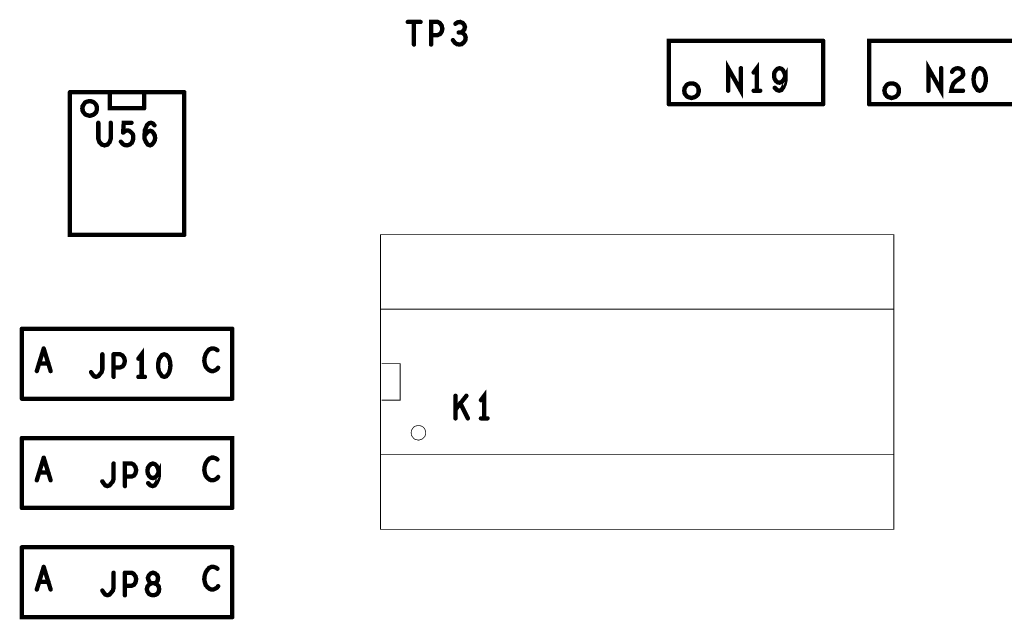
# Model space of a CAD drawing. Extents: x 23.5 to 56.6, y 21.5 to 42.6.
# Tile 10 of 22: x 35.6 to 38.3, y 33.9 to 35.5. Entities that reach past the tile are written whole.
import ezdxf

# ---------------------------------------------------------------- set-up
doc = ezdxf.new("R2010")
doc.units = 0
doc.layers.add('1', color=2, linetype='CONTINUOUS')

msp = doc.modelspace()

# ---------------------------------------------------------------- linework, layer by layer
at = {"layer": '1'}
for points, const_width in [([(36.625, 35.536, 1), (36.619, 35.536, 1)], 0.006), ([(36.642, 35.536, 1), (36.636, 35.536, 1)], 0.006), ([(36.66, 35.536, 1), (36.654, 35.536, 1)], 0.006), ([(36.718, 35.526, 1), (36.712, 35.526, 1)], 0.006), ([(36.718, 35.526, 1), (36.712, 35.526, 1)], 0.006), ([(36.756, 35.531, 1), (36.75, 35.531, 1)], 0.006), ([(36.765, 35.507, 1), (36.759, 35.507, 1)], 0.006), ([(36.772, 35.507, 1), (36.766, 35.507, 1)], 0.006), ([(36.689, 35.5, 1), (36.683, 35.5, 1)], 0.006), ([(36.749, 35.486, 1), (36.743, 35.486, 1)], 0.006), ([(37.766, 35.484, 1), (37.76, 35.484, 1)], 0.006), ([(37.766, 35.484, 1), (37.76, 35.484, 1)], 0.006), ([(36.642, 35.474, 1), (36.636, 35.474, 1)], 0.006), ([(36.689, 35.474, 1), (36.683, 35.474, 1)], 0.006), ([(36.767, 35.474, 1), (36.761, 35.474, 1)], 0.006), ([(36.767, 35.474, 1), (36.761, 35.474, 1)], 0.006), ([(37.54, 35.409, 1), (37.534, 35.409, 1)], 0.006), ([(37.575, 35.397, 1), (37.569, 35.397, 1)], 0.006), ([(38.09, 35.409, 1), (38.084, 35.409, 1)], 0.006), ([(38.12, 35.399, 1), (38.114, 35.399, 1)], 0.006), ([(38.15, 35.396, 1), (38.144, 35.396, 1)], 0.006), ([(38.15, 35.396, 1), (38.144, 35.396, 1)], 0.006), ([(38.207, 35.402, 1), (38.201, 35.402, 1)], 0.006), ([(38.207, 35.402, 1), (38.201, 35.402, 1)], 0.006), ([(37.662, 35.386, 1), (37.656, 35.386, 1)], 0.006), ([(35.697, 35.343, 1), (35.691, 35.343, 1)], 0.006), ([(35.697, 35.343, 1), (35.691, 35.343, 1)], 0.006), ([(35.807, 35.342, 1), (35.801, 35.342, 1)], 0.006), ([(35.901, 35.342, 1), (35.895, 35.342, 1)], 0.006), ([(36.011, 35.343, 1), (36.005, 35.343, 1)], 0.006), ([(36.011, 35.343, 1), (36.005, 35.343, 1)], 0.006), ([(37.424, 35.347, 1), (37.418, 35.347, 1)], 0.006), ([(37.424, 35.347, 1), (37.418, 35.347, 1)], 0.006), ([(37.505, 35.347, 1), (37.499, 35.347, 1)], 0.006), ([(37.575, 35.347, 1), (37.569, 35.347, 1)], 0.006), ([(37.584, 35.347, 1), (37.578, 35.347, 1)], 0.006), ([(37.593, 35.347, 1), (37.587, 35.347, 1)], 0.006), ([(37.633, 35.355, 1), (37.627, 35.355, 1)], 0.006), ([(37.974, 35.347, 1), (37.968, 35.347, 1)], 0.006), ([(37.974, 35.347, 1), (37.968, 35.347, 1)], 0.006), ([(38.055, 35.347, 1), (38.049, 35.347, 1)], 0.006), ([(38.15, 35.347, 1), (38.144, 35.347, 1)], 0.006), ([(35.771, 35.298, 1), (35.765, 35.298, 1)], 0.006), ([(35.771, 35.298, 1), (35.765, 35.298, 1)], 0.006), ([(35.901, 35.299, 1), (35.895, 35.299, 1)], 0.006), ([(35.901, 35.299, 1), (35.895, 35.299, 1)], 0.006), ([(37.342, 35.31, 1), (37.336, 35.31, 1)], 0.006), ([(37.342, 35.31, 1), (37.336, 35.31, 1)], 0.006), ([(37.766, 35.31, 1), (37.76, 35.31, 1)], 0.006), ([(37.766, 35.31, 1), (37.76, 35.31, 1)], 0.006), ([(37.892, 35.31, 1), (37.886, 35.31, 1)], 0.006), ([(37.892, 35.31, 1), (37.886, 35.31, 1)], 0.006), ([(35.775, 35.259, 1), (35.769, 35.259, 1)], 0.006), ([(35.809, 35.259, 1), (35.803, 35.259, 1)], 0.006), ([(35.866, 35.259, 1), (35.86, 35.259, 1)], 0.006), ([(35.923, 35.235, 1), (35.917, 35.235, 1)], 0.006), ([(35.923, 35.235, 1), (35.917, 35.235, 1)], 0.006), ([(35.929, 35.252, 1), (35.923, 35.252, 1)], 0.006), ([(35.837, 35.207, 1), (35.831, 35.207, 1)], 0.006), ([(35.843, 35.232, 1), (35.837, 35.232, 1)], 0.006), ([(35.843, 35.232, 1), (35.837, 35.232, 1)], 0.006), ([(35.902, 35.223, 1), (35.896, 35.223, 1)], 0.006), ([(35.902, 35.215, 1), (35.896, 35.215, 1)], 0.006), ([(35.902, 35.215, 1), (35.896, 35.215, 1)], 0.006), ([(35.854, 35.197, 1), (35.848, 35.197, 1)], 0.006), ([(35.854, 35.197, 1), (35.848, 35.197, 1)], 0.006), ([(36.011, 34.951, 1), (36.005, 34.951, 1)], 0.006), ([(36.011, 34.951, 1), (36.005, 34.951, 1)], 0.006), ([(36.5475, 34.952, 1), (36.5465, 34.952, 1)], 0.001), ([(36.5475, 34.952, 1), (36.5465, 34.952, 1)], 0.001), ([(36.5475, 34.747, 1), (36.5465, 34.747, 1)], 0.001), ([(36.5475, 34.747, 1), (36.5465, 34.747, 1)], 0.001), ([(35.565, 34.693, 1), (35.559, 34.693, 1)], 0.006), ([(35.565, 34.693, 1), (35.559, 34.693, 1)], 0.006), ([(36.143, 34.693, 1), (36.137, 34.693, 1)], 0.006), ([(36.143, 34.693, 1), (36.137, 34.693, 1)], 0.006), ([(35.625, 34.639, 1), (35.619, 34.639, 1)], 0.006), ([(35.625, 34.639, 1), (35.619, 34.639, 1)], 0.006), ([(35.786, 34.623, 1), (35.78, 34.623, 1)], 0.006), ([(35.817, 34.623, 1), (35.811, 34.623, 1)], 0.006), ([(35.817, 34.623, 1), (35.811, 34.623, 1)], 0.006), ([(36.102, 34.634, 1), (36.096, 34.634, 1)], 0.006), ([(35.613, 34.598, 1), (35.607, 34.598, 1)], 0.006), ([(35.638, 34.598, 1), (35.632, 34.598, 1)], 0.006), ([(35.817, 34.587, 1), (35.811, 34.587, 1)], 0.006), ([(35.885, 34.611, 1), (35.879, 34.611, 1)], 0.006), ([(36.104, 34.586, 1), (36.098, 34.586, 1)], 0.006), ([(36.5515, 34.597, 1), (36.5505, 34.597, 1)], 0.001), ([(35.606, 34.577, 1), (35.6, 34.577, 1)], 0.006), ([(35.644, 34.577, 1), (35.638, 34.577, 1)], 0.006), ([(35.755, 34.574, 1), (35.749, 34.574, 1)], 0.006), ([(35.769, 34.561, 1), (35.763, 34.561, 1)], 0.006), ([(35.769, 34.561, 1), (35.763, 34.561, 1)], 0.006), ([(35.817, 34.561, 1), (35.811, 34.561, 1)], 0.006), ([(35.885, 34.561, 1), (35.879, 34.561, 1)], 0.006), ([(35.894, 34.561, 1), (35.888, 34.561, 1)], 0.006), ([(35.903, 34.561, 1), (35.897, 34.561, 1)], 0.006), ([(35.942, 34.575, 1), (35.936, 34.575, 1)], 0.006), ([(35.942, 34.575, 1), (35.936, 34.575, 1)], 0.006), ([(36.756, 34.509, 1), (36.75, 34.509, 1)], 0.006), ([(36.786, 34.509, 1), (36.78, 34.509, 1)], 0.006), ([(35.565, 34.501, 1), (35.559, 34.501, 1)], 0.006), ([(35.565, 34.501, 1), (35.559, 34.501, 1)], 0.006), ([(36.143, 34.501, 1), (36.137, 34.501, 1)], 0.006), ([(36.143, 34.501, 1), (36.137, 34.501, 1)], 0.006), ([(36.5515, 34.497, 1), (36.5505, 34.497, 1)], 0.001), ([(36.769, 34.489, 1), (36.763, 34.489, 1)], 0.006), ([(36.826, 34.497, 1), (36.82, 34.497, 1)], 0.006), ([(36.756, 34.471, 1), (36.75, 34.471, 1)], 0.006), ([(36.756, 34.447, 1), (36.75, 34.447, 1)], 0.006), ([(36.79, 34.447, 1), (36.784, 34.447, 1)], 0.006), ([(36.826, 34.447, 1), (36.82, 34.447, 1)], 0.006), ([(36.835, 34.447, 1), (36.829, 34.447, 1)], 0.006), ([(36.844, 34.447, 1), (36.838, 34.447, 1)], 0.006), ([(36.6715, 34.407, 1), (36.6705, 34.407, 1)], 0.001), ([(36.6715, 34.407, 1), (36.6705, 34.407, 1)], 0.001), ([(35.565, 34.393, 1), (35.559, 34.393, 1)], 0.006), ([(35.565, 34.393, 1), (35.559, 34.393, 1)], 0.006), ([(35.625, 34.339, 1), (35.619, 34.339, 1)], 0.006), ([(35.625, 34.339, 1), (35.619, 34.339, 1)], 0.006), ([(35.817, 34.323, 1), (35.811, 34.323, 1)], 0.006), ([(36.102, 34.334, 1), (36.096, 34.334, 1)], 0.006), ([(35.613, 34.298, 1), (35.607, 34.298, 1)], 0.006), ([(35.638, 34.298, 1), (35.632, 34.298, 1)], 0.006), ([(35.848, 34.287, 1), (35.842, 34.287, 1)], 0.006), ([(35.879, 34.305, 1), (35.873, 34.305, 1)], 0.006), ([(35.879, 34.305, 1), (35.873, 34.305, 1)], 0.006), ([(35.941, 34.3, 1), (35.935, 34.3, 1)], 0.006), ([(35.606, 34.277, 1), (35.6, 34.277, 1)], 0.006), ([(35.644, 34.277, 1), (35.638, 34.277, 1)], 0.006), ([(35.786, 34.274, 1), (35.78, 34.274, 1)], 0.006), ([(35.848, 34.261, 1), (35.842, 34.261, 1)], 0.006), ([(35.912, 34.269, 1), (35.906, 34.269, 1)], 0.006), ([(35.924, 34.261, 1), (35.918, 34.261, 1)], 0.006), ([(35.924, 34.261, 1), (35.918, 34.261, 1)], 0.006), ([(36.096, 34.279, 1), (36.09, 34.279, 1)], 0.006), ([(36.096, 34.279, 1), (36.09, 34.279, 1)], 0.006), ([(36.104, 34.286, 1), (36.098, 34.286, 1)], 0.006), ([(35.565, 34.201, 1), (35.559, 34.201, 1)], 0.006), ([(35.565, 34.201, 1), (35.559, 34.201, 1)], 0.006), ([(36.143, 34.201, 1), (36.137, 34.201, 1)], 0.006), ([(36.143, 34.201, 1), (36.137, 34.201, 1)], 0.006), ([(35.565, 34.093, 1), (35.559, 34.093, 1)], 0.006), ([(35.565, 34.093, 1), (35.559, 34.093, 1)], 0.006), ([(36.143, 34.093, 1), (36.137, 34.093, 1)], 0.006), ([(36.143, 34.093, 1), (36.137, 34.093, 1)], 0.006), ([(35.625, 34.039, 1), (35.619, 34.039, 1)], 0.006), ([(35.625, 34.039, 1), (35.619, 34.039, 1)], 0.006), ([(35.817, 34.023, 1), (35.811, 34.023, 1)], 0.006), ([(35.848, 34.023, 1), (35.842, 34.023, 1)], 0.006), ([(35.848, 34.023, 1), (35.842, 34.023, 1)], 0.006), ([(36.102, 34.034, 1), (36.096, 34.034, 1)], 0.006), ([(35.613, 33.998, 1), (35.607, 33.998, 1)], 0.006), ([(35.638, 33.998, 1), (35.632, 33.998, 1)], 0.006), ([(35.911, 34.009, 1), (35.905, 34.009, 1)], 0.006), ([(35.911, 34.009, 1), (35.905, 34.009, 1)], 0.006), ([(35.934, 33.996, 1), (35.928, 33.996, 1)], 0.006), ([(35.934, 33.996, 1), (35.928, 33.996, 1)], 0.006), ([(35.936, 33.991, 1), (35.93, 33.991, 1)], 0.006), ([(35.936, 33.991, 1), (35.93, 33.991, 1)], 0.006), ([(35.939, 34.009, 1), (35.933, 34.009, 1)], 0.006), ([(35.939, 34.009, 1), (35.933, 34.009, 1)], 0.006), ([(35.606, 33.977, 1), (35.6, 33.977, 1)], 0.006), ([(35.644, 33.977, 1), (35.638, 33.977, 1)], 0.006), ([(35.786, 33.974, 1), (35.78, 33.974, 1)], 0.006), ([(35.848, 33.987, 1), (35.842, 33.987, 1)], 0.006), ([(35.941, 33.971, 1), (35.935, 33.971, 1)], 0.006), ([(35.941, 33.971, 1), (35.935, 33.971, 1)], 0.006), ([(36.104, 33.986, 1), (36.098, 33.986, 1)], 0.006), ([(35.8, 33.961, 1), (35.794, 33.961, 1)], 0.006), ([(35.8, 33.961, 1), (35.794, 33.961, 1)], 0.006), ([(35.848, 33.961, 1), (35.842, 33.961, 1)], 0.006), ([(36.143, 33.901, 1), (36.137, 33.901, 1)], 0.006), ([(36.143, 33.901, 1), (36.137, 33.901, 1)], 0.006)]:
    msp.add_lwpolyline(points, format="xyb", close=True, dxfattribs=dict(at, const_width=const_width))
for points, const_width in [([(36.657, 35.536), (36.622, 35.536)], 0.012), ([(36.639, 35.536), (36.639, 35.474)], 0.012), ([(36.715, 35.526), (36.71, 35.533), (36.704, 35.536), (36.686, 35.536), (36.686, 35.474)], 0.012), ([(36.769, 35.507), (36.773, 35.51), (36.777, 35.515), (36.779, 35.522), (36.777, 35.528), (36.773, 35.533), (36.766, 35.536), (36.759, 35.535), (36.753, 35.531)], 0.012), ([(36.686, 35.5), (36.704, 35.5), (36.711, 35.503), (36.715, 35.509), (36.717, 35.517), (36.715, 35.526)], 0.012), ([(36.764, 35.474), (36.77, 35.475), (36.776, 35.48), (36.78, 35.486), (36.781, 35.493), (36.779, 35.5), (36.774, 35.505), (36.769, 35.507), (36.762, 35.507)], 0.012), ([(36.764, 35.474), (36.757, 35.475), (36.751, 35.479), (36.746, 35.486)], 0.012), ([(37.339, 35.31), (37.339, 35.484), (37.763, 35.484)], 0.012), ([(37.763, 35.31), (37.763, 35.484)], 0.012), ([(37.889, 35.31), (37.889, 35.484), (38.313, 35.484)], 0.012), ([(37.889, 35.31), (38.313, 35.31), (38.313, 35.484)], 0.012), ([(37.502, 35.347), (37.502, 35.409), (37.537, 35.347), (37.537, 35.409)], 0.012), ([(38.087, 35.409), (38.087, 35.347), (38.052, 35.409), (38.052, 35.347)], 0.012), ([(37.572, 35.397), (37.581, 35.409), (37.581, 35.347)], 0.012), ([(37.63, 35.355), (37.636, 35.349), (37.642, 35.347), (37.648, 35.349), (37.653, 35.356), (37.657, 35.365), (37.659, 35.374), (37.659, 35.386), (37.654, 35.376), (37.649, 35.371), (37.643, 35.369), (37.638, 35.37), (37.633, 35.374), (37.629, 35.381), (37.628, 35.389), (37.629, 35.397), (37.633, 35.403), (37.637, 35.407), (37.643, 35.409), (37.649, 35.407), (37.653, 35.403), (37.657, 35.395), (37.659, 35.386)], 0.012), ([(38.147, 35.396), (38.147, 35.39), (38.144, 35.385), (38.128, 35.374), (38.121, 35.367), (38.117, 35.357), (38.115, 35.347), (38.147, 35.347)], 0.012), ([(38.147, 35.396), (38.146, 35.402), (38.14, 35.407), (38.133, 35.409), (38.127, 35.408), (38.121, 35.405), (38.117, 35.399)], 0.012), ([(38.204, 35.402), (38.207, 35.396), (38.209, 35.388), (38.21, 35.378), (38.209, 35.369), (38.207, 35.361), (38.204, 35.355), (38.199, 35.349), (38.193, 35.347), (38.187, 35.349), (38.183, 35.355), (38.179, 35.361), (38.177, 35.369), (38.176, 35.378), (38.177, 35.388), (38.179, 35.396), (38.183, 35.402), (38.187, 35.407), (38.193, 35.409), (38.199, 35.407), (38.204, 35.402)], 0.012), ([(36.008, 34.951), (35.694, 34.951), (35.694, 35.343)], 0.012), ([(36.008, 35.343), (35.694, 35.343)], 0.012), ([(35.898, 35.299), (35.804, 35.299), (35.804, 35.342)], 0.012), ([(35.898, 35.299), (35.898, 35.342)], 0.012), ([(36.008, 35.343), (36.008, 34.951)], 0.012), ([(37.421, 35.347), (37.421, 35.351), (37.42, 35.354), (37.419, 35.357), (37.417, 35.36), (37.414, 35.363), (37.411, 35.365), (37.408, 35.366), (37.405, 35.367), (37.401, 35.367), (37.398, 35.367), (37.394, 35.366), (37.391, 35.365), (37.388, 35.363), (37.386, 35.36), (37.384, 35.357), (37.382, 35.354), (37.382, 35.351), (37.381, 35.347), (37.382, 35.344), (37.382, 35.341), (37.384, 35.337), (37.386, 35.335), (37.388, 35.332), (37.391, 35.33), (37.394, 35.329), (37.398, 35.328), (37.401, 35.327), (37.405, 35.328), (37.408, 35.329), (37.411, 35.33), (37.414, 35.332), (37.417, 35.335), (37.419, 35.337), (37.42, 35.341), (37.421, 35.344), (37.421, 35.347)], 0.012), ([(37.59, 35.347), (37.572, 35.347)], 0.012), ([(37.971, 35.347), (37.971, 35.351), (37.97, 35.354), (37.969, 35.357), (37.967, 35.36), (37.964, 35.363), (37.961, 35.365), (37.958, 35.366), (37.955, 35.367), (37.951, 35.367), (37.948, 35.367), (37.944, 35.366), (37.941, 35.365), (37.938, 35.363), (37.936, 35.36), (37.934, 35.357), (37.932, 35.354), (37.932, 35.351), (37.931, 35.347), (37.932, 35.344), (37.932, 35.341), (37.934, 35.337), (37.936, 35.335), (37.938, 35.332), (37.941, 35.33), (37.944, 35.329), (37.948, 35.328), (37.951, 35.327), (37.955, 35.328), (37.958, 35.329), (37.961, 35.33), (37.964, 35.332), (37.967, 35.335), (37.969, 35.337), (37.97, 35.341), (37.971, 35.344), (37.971, 35.347)], 0.012), ([(35.768, 35.298), (35.768, 35.302), (35.767, 35.305), (35.766, 35.308), (35.764, 35.311), (35.761, 35.314), (35.758, 35.316), (35.755, 35.317), (35.752, 35.318), (35.748, 35.318), (35.745, 35.318), (35.741, 35.317), (35.738, 35.316), (35.735, 35.314), (35.733, 35.311), (35.731, 35.308), (35.729, 35.305), (35.729, 35.302), (35.728, 35.298), (35.729, 35.295), (35.729, 35.292), (35.731, 35.288), (35.733, 35.286), (35.735, 35.283), (35.738, 35.281), (35.741, 35.28), (35.745, 35.279), (35.748, 35.278), (35.752, 35.279), (35.755, 35.28), (35.758, 35.281), (35.761, 35.283), (35.764, 35.286), (35.766, 35.288), (35.767, 35.292), (35.768, 35.295), (35.768, 35.298)], 0.012), ([(37.763, 35.31), (37.339, 35.31)], 0.012), ([(35.772, 35.259), (35.772, 35.215), (35.775, 35.206), (35.782, 35.199), (35.789, 35.197), (35.797, 35.199), (35.803, 35.206), (35.806, 35.215), (35.806, 35.259)], 0.012), ([(35.84, 35.232), (35.842, 35.259), (35.863, 35.259)], 0.012), ([(35.84, 35.232), (35.847, 35.237), (35.852, 35.238), (35.857, 35.237), (35.863, 35.232), (35.867, 35.227), (35.868, 35.219), (35.867, 35.211), (35.864, 35.204), (35.858, 35.199), (35.851, 35.197)], 0.012), ([(35.899, 35.215), (35.899, 35.225), (35.9, 35.239), (35.903, 35.246), (35.906, 35.253), (35.912, 35.258), (35.917, 35.259), (35.922, 35.257), (35.926, 35.252)], 0.012), ([(35.92, 35.235), (35.915, 35.237), (35.909, 35.235), (35.904, 35.23), (35.899, 35.223)], 0.012), ([(35.899, 35.215), (35.903, 35.206), (35.908, 35.199), (35.914, 35.197), (35.919, 35.199), (35.924, 35.205), (35.927, 35.211), (35.928, 35.217), (35.927, 35.224), (35.924, 35.23), (35.92, 35.235)], 0.012), ([(35.851, 35.197), (35.844, 35.198), (35.839, 35.201), (35.834, 35.207)], 0.012), ([(36.547, 34.952), (36.547, 34.142), (37.957, 34.142), (37.957, 34.952), (36.547, 34.952)], 0.002), ([(36.547, 34.747), (36.547, 34.347), (37.957, 34.347), (37.957, 34.747), (36.547, 34.747)], 0.002), ([(35.562, 34.501), (35.562, 34.693)], 0.012), ([(36.14, 34.693), (35.562, 34.693)], 0.012), ([(36.14, 34.501), (36.14, 34.693)], 0.012), ([(35.622, 34.639), (35.603, 34.577)], 0.012), ([(35.641, 34.577), (35.622, 34.639)], 0.012), ([(36.099, 34.634), (36.095, 34.637), (36.089, 34.639), (36.083, 34.639), (36.076, 34.636), (36.071, 34.63), (36.067, 34.624), (36.064, 34.614), (36.063, 34.605), (36.065, 34.595), (36.067, 34.589), (36.072, 34.583), (36.077, 34.579), (36.082, 34.577), (36.088, 34.577), (36.093, 34.579), (36.098, 34.582), (36.101, 34.586)], 0.012), ([(35.766, 34.561), (35.772, 34.563), (35.776, 34.568), (35.781, 34.574), (35.783, 34.582), (35.783, 34.623)], 0.012), ([(35.814, 34.623), (35.814, 34.561)], 0.012), ([(35.814, 34.587), (35.832, 34.587), (35.839, 34.59), (35.843, 34.596), (35.845, 34.605), (35.843, 34.613), (35.838, 34.62), (35.832, 34.623), (35.814, 34.623)], 0.012), ([(35.882, 34.611), (35.891, 34.623), (35.891, 34.561)], 0.012), ([(35.939, 34.575), (35.937, 34.583), (35.936, 34.592), (35.937, 34.602), (35.939, 34.61), (35.943, 34.616), (35.947, 34.621), (35.953, 34.623), (35.959, 34.621), (35.964, 34.616), (35.967, 34.61), (35.969, 34.602), (35.97, 34.592), (35.969, 34.583), (35.967, 34.575), (35.964, 34.569), (35.959, 34.563), (35.953, 34.561), (35.947, 34.563), (35.943, 34.569), (35.939, 34.575)], 0.012), ([(35.61, 34.598), (35.635, 34.598)], 0.012), ([(36.551, 34.597), (36.601, 34.597), (36.601, 34.497), (36.551, 34.497)], 0.002), ([(35.766, 34.561), (35.76, 34.563), (35.756, 34.568), (35.752, 34.574)], 0.012), ([(35.9, 34.561), (35.882, 34.561)], 0.012), ([(36.753, 34.447), (36.753, 34.509)], 0.012), ([(36.783, 34.509), (36.753, 34.471)], 0.012), ([(36.832, 34.447), (36.832, 34.509), (36.823, 34.497)], 0.012), ([(35.562, 34.501), (36.14, 34.501)], 0.012), ([(36.766, 34.489), (36.787, 34.447)], 0.012), ([(36.823, 34.447), (36.841, 34.447)], 0.012), ([(36.671, 34.407), (36.671, 34.411), (36.67, 34.414), (36.669, 34.417), (36.667, 34.42), (36.664, 34.423), (36.661, 34.425), (36.658, 34.426), (36.655, 34.427), (36.651, 34.427), (36.648, 34.427), (36.644, 34.426), (36.641, 34.425), (36.638, 34.423), (36.636, 34.42), (36.634, 34.417), (36.632, 34.414), (36.632, 34.411), (36.631, 34.407), (36.632, 34.404), (36.632, 34.401), (36.634, 34.397), (36.636, 34.395), (36.638, 34.392), (36.641, 34.39), (36.644, 34.389), (36.648, 34.388), (36.651, 34.387), (36.655, 34.388), (36.658, 34.389), (36.661, 34.39), (36.664, 34.392), (36.667, 34.395), (36.669, 34.397), (36.67, 34.401), (36.671, 34.404), (36.671, 34.407)], 0.002), ([(35.562, 34.201), (35.562, 34.393)], 0.012), ([(35.562, 34.393), (36.14, 34.393), (36.14, 34.201)], 0.012), ([(35.622, 34.339), (35.603, 34.277)], 0.012), ([(35.641, 34.277), (35.622, 34.339)], 0.012), ([(35.814, 34.323), (35.814, 34.282), (35.812, 34.274), (35.807, 34.268), (35.803, 34.263), (35.797, 34.261), (35.791, 34.263), (35.787, 34.268), (35.783, 34.274)], 0.012), ([(35.876, 34.305), (35.874, 34.313), (35.869, 34.32), (35.863, 34.323), (35.845, 34.323), (35.845, 34.261)], 0.012), ([(35.921, 34.261), (35.927, 34.263), (35.932, 34.27), (35.936, 34.279), (35.938, 34.288), (35.938, 34.3), (35.933, 34.29), (35.928, 34.285), (35.922, 34.283), (35.917, 34.284), (35.912, 34.288), (35.908, 34.295), (35.907, 34.303), (35.908, 34.311), (35.912, 34.317), (35.916, 34.321), (35.922, 34.323), (35.928, 34.321), (35.932, 34.317), (35.936, 34.309), (35.938, 34.3)], 0.012), ([(36.093, 34.279), (36.088, 34.277), (36.082, 34.277), (36.077, 34.279), (36.072, 34.283), (36.067, 34.289), (36.065, 34.295), (36.063, 34.305), (36.064, 34.314), (36.067, 34.324), (36.071, 34.33), (36.076, 34.336), (36.083, 34.339), (36.089, 34.339), (36.095, 34.337), (36.099, 34.334)], 0.012), ([(35.635, 34.298), (35.61, 34.298)], 0.012), ([(35.845, 34.287), (35.863, 34.287), (35.87, 34.29), (35.874, 34.296), (35.876, 34.305)], 0.012), ([(35.921, 34.261), (35.915, 34.263), (35.909, 34.269)], 0.012), ([(36.101, 34.286), (36.098, 34.282), (36.093, 34.279)], 0.012), ([(35.562, 34.201), (36.14, 34.201)], 0.012), ([(36.14, 33.901), (35.562, 33.901), (35.562, 34.093)], 0.012), ([(36.14, 34.093), (35.562, 34.093)], 0.012), ([(36.14, 33.901), (36.14, 34.093)], 0.012), ([(35.622, 34.039), (35.603, 33.977)], 0.012), ([(35.641, 33.977), (35.622, 34.039)], 0.012), ([(35.797, 33.961), (35.803, 33.963), (35.807, 33.968), (35.812, 33.974), (35.814, 33.982), (35.814, 34.023)], 0.012), ([(35.845, 34.023), (35.845, 33.961)], 0.012), ([(35.845, 33.987), (35.863, 33.987), (35.87, 33.99), (35.874, 33.996), (35.876, 34.005), (35.874, 34.013), (35.869, 34.02), (35.863, 34.023), (35.845, 34.023)], 0.012), ([(35.908, 34.009), (35.911, 34.016), (35.916, 34.021), (35.922, 34.023), (35.928, 34.021), (35.934, 34.016), (35.936, 34.009)], 0.012), ([(36.099, 34.034), (36.095, 34.037), (36.089, 34.039), (36.083, 34.039), (36.076, 34.036), (36.071, 34.03), (36.067, 34.024), (36.064, 34.014), (36.063, 34.005), (36.065, 33.995), (36.067, 33.989), (36.072, 33.983), (36.077, 33.979), (36.082, 33.977), (36.088, 33.977), (36.093, 33.979), (36.098, 33.982), (36.101, 33.986)], 0.012), ([(35.61, 33.998), (35.635, 33.998)], 0.012), ([(35.931, 33.996), (35.926, 33.994), (35.918, 33.994), (35.912, 33.991), (35.907, 33.985), (35.905, 33.978), (35.907, 33.971), (35.911, 33.965), (35.917, 33.962), (35.922, 33.961), (35.928, 33.962), (35.934, 33.965), (35.938, 33.971)], 0.012), ([(35.933, 33.991), (35.926, 33.994), (35.918, 33.994), (35.914, 33.996), (35.91, 34.002), (35.908, 34.009)], 0.012), ([(35.931, 33.996), (35.935, 34.002), (35.936, 34.009)], 0.012), ([(35.933, 33.991), (35.938, 33.985), (35.939, 33.978), (35.938, 33.971)], 0.012), ([(35.797, 33.961), (35.791, 33.963), (35.787, 33.968), (35.783, 33.974)], 0.012)]:
    msp.add_lwpolyline(points, dxfattribs=dict(at, const_width=const_width))

doc.saveas('drawing.dxf')
